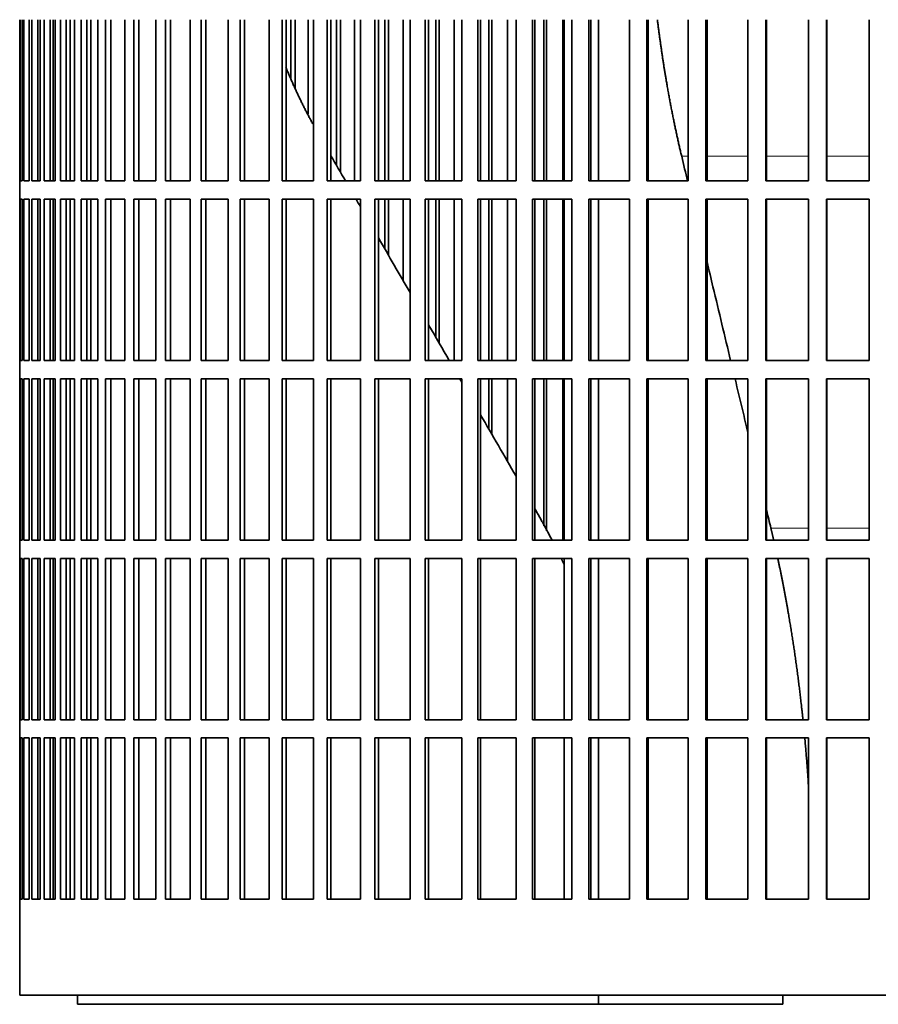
# Model space of a CAD drawing. Header units: millimetres. Extents: x 468 to 1360, y -1443 to 1457.
# Tile 17 of 29: x 983 to 1124, y -126 to 36. Entities that reach past the tile are written whole.
import ezdxf

# ---------------------------------------------------------------- set-up
doc = ezdxf.new("R2010")
doc.units = ezdxf.units.MM
doc.layers.add('VSI344-454_FILTR', color=7, linetype='Continuous')
doc.layers.add('VSI344-454_SUPPO', color=7, linetype='Continuous')

# ---------------------------------------------------------------- blocks, each defined once
blk = doc.blocks.new('SE3')
at = {"layer": 'VSI344-454_FILTR', "color": 7, "linetype": 'Continuous', "lineweight": 35}
for p, q in [((983.01, 9.24), (983.01, 35.74)), ((983.06, 9.24), (983.06, 35.74)), ((983.43, 9.24), (983.43, 35.74)), ((983.69, 9.24), (983.69, 35.74)), ((984.54, 9.24), (984.54, 35.74)), ((985.01, 9.24), (985.01, 35.74)), ((985.99, 9.24), (985.99, 35.74)), ((986.35, 9.24), (986.35, 35.74)), ((986.35, 9.24), (986.35, 35.74)), ((987.02, 9.24), (987.02, 35.74)), ((987.99, 9.24), (987.99, 35.74)), ((988.49, 9.24), (988.49, 35.74)), ((988.84, 9.24), (988.84, 35.74)), ((989.72, 9.24), (989.72, 35.74)), ((990.66, 9.24), (990.66, 35.74)), ((991.3, 9.24), (991.3, 35.74)), ((992.01, 9.24), (992.01, 35.74)), ((993.08, 9.24), (993.08, 35.74)), ((994, 9.24), (994, 35.74)), ((995.82, 9.24), (995.82, 35.74)), ((997.08, 9.24), (997.08, 35.74)), ((997.98, 9.24), (997.98, 35.74)), ((1000.28, 9.24), (1000.28, 35.74)), ((1001.72, 9.24), (1001.72, 35.74)), ((1002.58, 9.24), (1002.58, 35.74)), ((1005.35, 9.24), (1005.35, 35.74)), ((1006.97, 9.24), (1006.97, 35.74)), ((1007.79, 9.24), (1007.79, 35.74)), ((1011.01, 9.24), (1011.01, 35.74)), ((1012.8, 9.24), (1012.8, 35.74)), ((1013.58, 9.24), (1013.58, 35.74)), ((1017.23, 9.24), (1017.23, 35.74)), ((1019.19, 9.24), (1019.19, 35.74)), ((1019.92, 9.24), (1019.92, 35.74)), ((1023.98, 9.24), (1023.98, 35.74)), ((1026.09, 9.24), (1026.09, 35.74)), ((1026.77, 9.24), (1026.77, 35.74)), ((1027.55, 26.12), (1027.55, 35.74)), ((1028.26, 24.4), (1028.26, 35.74)), ((1030.39, 20.23), (1030.39, 35.74)), ((1031.24, 9.24), (1031.24, 35.74)), ((1033.49, 9.24), (1033.49, 35.74)), ((1034.12, 9.24), (1034.12, 35.74)), ((1035.04, 11.79), (1035.04, 35.74)), ((1035.7, 10.66), (1035.7, 35.74)), ((1037.96, 9.24), (1037.96, 35.74)), ((1038.96, 9.24), (1038.96, 35.74)), ((1041.34, 9.24), (1041.34, 35.74)), ((1041.91, 9.24), (1041.91, 35.74)), ((1042.98, 9.24), (1042.98, 35.74)), ((1043.58, 9.24), (1043.58, 35.74)), ((1045.97, 9.24), (1045.97, 35.74)), ((1047.1, 9.24), (1047.1, 35.74)), ((1049.6, 9.24), (1049.6, 35.74)), ((1050.12, 9.24), (1050.12, 35.74)), ((1051.32, 9.24), (1051.32, 35.74)), ((1051.87, 9.24), (1051.87, 35.74)), ((1054.36, 9.24), (1054.36, 35.74)), ((1055.63, 9.24), (1055.63, 35.74)), ((1058.24, 9.24), (1058.24, 35.74)), ((1058.69, 9.24), (1058.69, 35.74)), ((1060.03, 9.24), (1060.03, 35.74)), ((1060.51, 9.24), (1060.51, 35.74)), ((1063.11, 9.24), (1063.11, 35.74)), ((1064.51, 9.24), (1064.51, 35.74)), ((1067.21, 9.24), (1067.21, 35.74)), ((1067.6, 9.24), (1067.6, 35.74)), ((1069.06, 9.24), (1069.06, 35.74)), ((1069.49, 9.24), (1069.49, 35.74)), ((1072.17, 9.24), (1072.17, 35.74)), ((1073.69, 9.24), (1073.69, 35.74)), ((1076.47, 9.24), (1076.47, 35.74)), ((1076.8, 9.24), (1076.8, 35.74)), ((1083.12, 9.24), (1083.12, 35.74)), ((1085.98, 9.24), (1085.98, 35.74)), ((1086.23, 9.24), (1086.23, 35.74)), ((1092.77, 9.24), (1092.77, 35.74)), ((1095.68, 9.24), (1095.68, 35.74)), ((1095.87, 9.24), (1095.87, 35.74)), ((1102.58, 9.24), (1102.58, 35.74)), ((1105.53, 9.24), (1105.53, 35.74)), ((1105.65, 9.24), (1105.65, 35.74)), ((1112.51, 9.24), (1112.51, 35.74)), ((1115.48, 9.24), (1115.48, 35.74)), ((1115.53, 9.24), (1115.53, 35.74)), ((1122.51, 9.24), (1122.51, 35.74)), ((983.01, 9.24), (983, 9.24)), ((983, 9.24), (983, 6.24)), ((983.06, 9.24), (983.43, 9.24)), ((983.69, 9.24), (984.54, 9.24)), ((985.01, 9.24), (986.35, 9.24)), ((987.02, 9.24), (988.84, 9.24)), ((989.72, 9.24), (992.01, 9.24)), ((993.08, 9.24), (995.82, 9.24)), ((997.08, 9.24), (1000.28, 9.24)), ((1001.72, 9.24), (1005.35, 9.24)), ((1006.97, 9.24), (1011.01, 9.24)), ((1012.8, 9.24), (1017.23, 9.24)), ((1019.19, 9.24), (1023.98, 9.24)), ((1026.09, 9.24), (1031.24, 9.24)), ((1033.49, 9.24), (1038.96, 9.24)), ((1041.34, 9.24), (1047.1, 9.24)), ((1049.6, 9.24), (1055.63, 9.24)), ((1058.24, 9.24), (1064.51, 9.24)), ((1067.21, 9.24), (1073.69, 9.24)), ((1076.47, 9.24), (1083.12, 9.24)), ((1085.98, 9.24), (1092.77, 9.24)), ((1095.68, 9.24), (1102.58, 9.24)), ((1105.53, 9.24), (1112.51, 9.24)), ((1115.48, 9.24), (1122.51, 9.24)), ((983.01, 6.24), (983, 6.24)), ((983.01, -20.26), (983.01, 6.24)), ((983.06, -20.26), (983.06, 6.24)), ((983.06, 6.24), (983.43, 6.24)), ((983.43, -20.26), (983.43, 6.24)), ((983.69, -20.26), (983.69, 6.24)), ((983.69, 6.24), (984.54, 6.24)), ((984.54, -20.26), (984.54, 6.24)), ((985.01, -20.26), (985.01, 6.24)), ((985.01, 6.24), (986.35, 6.24)), ((985.99, -20.26), (985.99, 6.24)), ((986.35, -20.26), (986.35, 6.24)), ((986.35, -20.26), (986.35, 6.24)), ((987.02, -20.26), (987.02, 6.24)), ((987.02, 6.24), (988.84, 6.24)), ((987.99, -20.26), (987.99, 6.24)), ((988.49, -20.26), (988.49, 6.24)), ((988.84, -20.26), (988.84, 6.24)), ((989.72, -20.26), (989.72, 6.24)), ((989.72, 6.24), (992.01, 6.24)), ((990.66, -20.26), (990.66, 6.24)), ((991.3, -20.26), (991.3, 6.24)), ((992.01, -20.26), (992.01, 6.24)), ((993.08, -20.26), (993.08, 6.24)), ((993.08, 6.24), (995.82, 6.24)), ((994, -20.26), (994, 6.24)), ((995.82, -20.26), (995.82, 6.24)), ((997.08, -20.26), (997.08, 6.24)), ((997.08, 6.24), (1000.28, 6.24)), ((997.98, -20.26), (997.98, 6.24)), ((1000.28, -20.26), (1000.28, 6.24)), ((1001.72, -20.26), (1001.72, 6.24)), ((1001.72, 6.24), (1005.35, 6.24)), ((1002.58, -20.26), (1002.58, 6.24)), ((1005.35, -20.26), (1005.35, 6.24)), ((1006.97, -20.26), (1006.97, 6.24)), ((1006.97, 6.24), (1011.01, 6.24)), ((1007.79, -20.26), (1007.79, 6.24)), ((1011.01, -20.26), (1011.01, 6.24)), ((1012.8, -20.26), (1012.8, 6.24)), ((1012.8, 6.24), (1017.23, 6.24)), ((1013.58, -20.26), (1013.58, 6.24)), ((1017.23, -20.26), (1017.23, 6.24)), ((1019.19, -20.26), (1019.19, 6.24)), ((1019.19, 6.24), (1023.98, 6.24)), ((1019.92, -20.26), (1019.92, 6.24)), ((1023.98, -20.26), (1023.98, 6.24)), ((1026.09, 6.24), (1031.24, 6.24)), ((1026.09, -20.26), (1026.09, 6.24)), ((1026.77, -20.26), (1026.77, 6.24)), ((1031.24, -20.26), (1031.24, 6.24)), ((1033.49, 6.24), (1038.96, 6.24)), ((1033.49, -20.26), (1033.49, 6.24)), ((1034.12, -20.26), (1034.12, 6.24)), ((1038.96, -20.26), (1038.96, 6.24)), ((1041.34, 6.24), (1047.1, 6.24)), ((1041.34, -20.26), (1041.34, 6.24)), ((1041.91, -20.26), (1041.91, 6.24)), ((1042.98, -1.95), (1042.98, 6.24)), ((1043.58, -3), (1043.58, 6.24)), ((1045.97, -7.13), (1045.97, 6.24)), ((1047.1, -20.26), (1047.1, 6.24)), ((1049.6, 6.24), (1055.63, 6.24)), ((1049.6, -20.26), (1049.6, 6.24)), ((1050.12, -20.26), (1050.12, 6.24)), ((1051.32, -16.4), (1051.32, 6.24)), ((1051.87, -17.35), (1051.87, 6.24)), ((1054.36, -20.26), (1054.36, 6.24)), ((1055.63, -20.26), (1055.63, 6.24)), ((1058.24, 6.24), (1064.51, 6.24)), ((1058.24, -20.26), (1058.24, 6.24)), ((1058.69, -20.26), (1058.69, 6.24)), ((1060.03, -20.26), (1060.03, 6.24)), ((1060.51, -20.26), (1060.51, 6.24)), ((1063.11, -20.26), (1063.11, 6.24)), ((1064.51, -20.26), (1064.51, 6.24)), ((1067.21, 6.24), (1073.69, 6.24)), ((1067.21, -20.26), (1067.21, 6.24)), ((1067.6, -20.26), (1067.6, 6.24)), ((1069.06, -20.26), (1069.06, 6.24)), ((1069.49, -20.26), (1069.49, 6.24)), ((1072.17, -20.26), (1072.17, 6.24)), ((1073.69, -20.26), (1073.69, 6.24)), ((1076.47, 6.24), (1083.12, 6.24)), ((1076.47, -20.26), (1076.47, 6.24)), ((1076.8, -20.26), (1076.8, 6.24)), ((1083.12, -20.26), (1083.12, 6.24)), ((1085.98, 6.24), (1092.77, 6.24)), ((1085.98, -20.26), (1085.98, 6.24)), ((1086.23, -20.26), (1086.23, 6.24)), ((1092.77, -20.26), (1092.77, 6.24)), ((1095.68, 6.24), (1102.58, 6.24)), ((1095.68, -20.26), (1095.68, 6.24)), ((1095.87, -20.26), (1095.87, 6.24)), ((1102.58, -20.26), (1102.58, 6.24)), ((1105.53, 6.24), (1112.51, 6.24)), ((1105.53, -20.26), (1105.53, 6.24)), ((1105.65, -20.26), (1105.65, 6.24)), ((1112.51, -20.26), (1112.51, 6.24)), ((1115.48, 6.24), (1122.51, 6.24)), ((1115.48, -20.26), (1115.48, 6.24)), ((1115.53, -20.26), (1115.53, 6.24)), ((1122.51, -20.26), (1122.51, 6.24)), ((983.01, -20.26), (983, -20.26)), ((983, -20.26), (983, -23.26)), ((983.06, -20.26), (983.43, -20.26)), ((983.69, -20.26), (984.54, -20.26)), ((985.01, -20.26), (986.35, -20.26)), ((987.02, -20.26), (988.84, -20.26)), ((989.72, -20.26), (992.01, -20.26)), ((993.08, -20.26), (995.82, -20.26)), ((997.08, -20.26), (1000.28, -20.26)), ((1001.72, -20.26), (1005.35, -20.26)), ((1006.97, -20.26), (1011.01, -20.26)), ((1012.8, -20.26), (1017.23, -20.26)), ((1019.19, -20.26), (1023.98, -20.26)), ((1026.09, -20.26), (1031.24, -20.26)), ((1033.49, -20.26), (1038.96, -20.26)), ((1041.34, -20.26), (1047.1, -20.26)), ((1049.6, -20.26), (1055.63, -20.26)), ((1058.24, -20.26), (1064.51, -20.26)), ((1067.21, -20.26), (1073.69, -20.26)), ((1076.47, -20.26), (1083.12, -20.26)), ((1085.98, -20.26), (1092.77, -20.26)), ((1095.68, -20.26), (1102.58, -20.26)), ((1105.53, -20.26), (1112.51, -20.26)), ((1115.48, -20.26), (1122.51, -20.26)), ((983.01, -23.26), (983, -23.26)), ((983.01, -49.76), (983.01, -23.26)), ((983.06, -49.76), (983.06, -23.26)), ((983.06, -23.26), (983.43, -23.26)), ((983.43, -49.76), (983.43, -23.26)), ((983.69, -49.76), (983.69, -23.26)), ((983.69, -23.26), (984.54, -23.26)), ((984.54, -49.76), (984.54, -23.26)), ((985.01, -49.76), (985.01, -23.26)), ((985.01, -23.26), (986.35, -23.26)), ((985.99, -49.76), (985.99, -23.26)), ((986.35, -49.76), (986.35, -23.26)), ((986.35, -49.76), (986.35, -23.26)), ((987.02, -49.76), (987.02, -23.26)), ((987.02, -23.26), (988.84, -23.26)), ((987.99, -49.76), (987.99, -23.26)), ((988.49, -49.76), (988.49, -23.26)), ((988.84, -49.76), (988.84, -23.26)), ((989.72, -49.76), (989.72, -23.26)), ((989.72, -23.26), (992.01, -23.26)), ((990.66, -49.76), (990.66, -23.26)), ((991.3, -49.76), (991.3, -23.26)), ((992.01, -49.76), (992.01, -23.26)), ((993.08, -49.76), (993.08, -23.26)), ((993.08, -23.26), (995.82, -23.26)), ((994, -49.76), (994, -23.26)), ((995.82, -49.76), (995.82, -23.26)), ((997.08, -49.76), (997.08, -23.26)), ((997.08, -23.26), (1000.28, -23.26)), ((997.98, -49.76), (997.98, -23.26)), ((1000.28, -49.76), (1000.28, -23.26)), ((1001.72, -49.76), (1001.72, -23.26)), ((1001.72, -23.26), (1005.35, -23.26)), ((1002.58, -49.76), (1002.58, -23.26)), ((1005.35, -49.76), (1005.35, -23.26)), ((1006.97, -49.76), (1006.97, -23.26)), ((1006.97, -23.26), (1011.01, -23.26)), ((1007.79, -49.76), (1007.79, -23.26)), ((1011.01, -49.76), (1011.01, -23.26)), ((1012.8, -49.76), (1012.8, -23.26)), ((1012.8, -23.26), (1017.23, -23.26)), ((1013.58, -49.76), (1013.58, -23.26)), ((1017.23, -49.76), (1017.23, -23.26)), ((1019.19, -49.76), (1019.19, -23.26)), ((1019.19, -23.26), (1023.98, -23.26)), ((1019.92, -49.76), (1019.92, -23.26)), ((1023.98, -49.76), (1023.98, -23.26)), ((1026.09, -23.26), (1031.24, -23.26)), ((1026.09, -49.76), (1026.09, -23.26)), ((1026.77, -49.76), (1026.77, -23.26)), ((1031.24, -49.76), (1031.24, -23.26)), ((1033.49, -23.26), (1038.96, -23.26)), ((1033.49, -49.76), (1033.49, -23.26)), ((1034.12, -49.76), (1034.12, -23.26)), ((1038.96, -49.76), (1038.96, -23.26)), ((1041.34, -23.26), (1047.1, -23.26)), ((1041.34, -49.76), (1041.34, -23.26)), ((1041.91, -49.76), (1041.91, -23.26)), ((1047.1, -49.76), (1047.1, -23.26)), ((1049.6, -23.26), (1055.63, -23.26)), ((1049.6, -49.76), (1049.6, -23.26)), ((1050.12, -49.76), (1050.12, -23.26)), ((1055.63, -49.76), (1055.63, -23.26)), ((1058.24, -23.26), (1064.51, -23.26)), ((1058.24, -49.76), (1058.24, -23.26)), ((1058.69, -49.76), (1058.69, -23.26)), ((1060.03, -31.49), (1060.03, -23.26)), ((1060.51, -32.33), (1060.51, -23.26)), ((1063.11, -36.83), (1063.11, -23.26)), ((1064.51, -49.76), (1064.51, -23.26)), ((1067.21, -23.26), (1073.69, -23.26)), ((1067.21, -49.76), (1067.21, -23.26)), ((1067.6, -49.76), (1067.6, -23.26)), ((1069.06, -47.42), (1069.06, -23.26)), ((1069.49, -48.23), (1069.49, -23.26)), ((1072.17, -49.76), (1072.17, -23.26)), ((1073.69, -49.76), (1073.69, -23.26)), ((1076.47, -23.26), (1083.12, -23.26)), ((1076.47, -49.76), (1076.47, -23.26)), ((1076.8, -49.76), (1076.8, -23.26)), ((1083.12, -49.76), (1083.12, -23.26)), ((1085.98, -23.26), (1092.77, -23.26)), ((1085.98, -49.76), (1085.98, -23.26)), ((1086.23, -49.76), (1086.23, -23.26)), ((1092.77, -49.76), (1092.77, -23.26)), ((1095.68, -23.26), (1102.58, -23.26)), ((1095.68, -49.76), (1095.68, -23.26)), ((1095.87, -49.76), (1095.87, -23.26)), ((1102.58, -49.76), (1102.58, -23.26)), ((1105.53, -23.26), (1112.51, -23.26)), ((1105.53, -49.76), (1105.53, -23.26)), ((1105.65, -49.76), (1105.65, -23.26)), ((1112.51, -49.76), (1112.51, -23.26)), ((1115.48, -23.26), (1122.51, -23.26)), ((1115.48, -49.76), (1115.48, -23.26)), ((1115.53, -49.76), (1115.53, -23.26)), ((1122.51, -49.76), (1122.51, -23.26)), ((983.01, -49.76), (983, -49.76)), ((983, -49.76), (983, -52.76)), ((983.06, -49.76), (983.43, -49.76)), ((983.69, -49.76), (984.54, -49.76)), ((985.01, -49.76), (986.35, -49.76)), ((987.02, -49.76), (988.84, -49.76)), ((989.72, -49.76), (992.01, -49.76)), ((993.08, -49.76), (995.82, -49.76)), ((997.08, -49.76), (1000.28, -49.76)), ((1001.72, -49.76), (1005.35, -49.76)), ((1006.97, -49.76), (1011.01, -49.76)), ((1012.8, -49.76), (1017.23, -49.76)), ((1019.19, -49.76), (1023.98, -49.76)), ((1026.09, -49.76), (1031.24, -49.76)), ((1033.49, -49.76), (1038.96, -49.76)), ((1041.34, -49.76), (1047.1, -49.76)), ((1049.6, -49.76), (1055.63, -49.76)), ((1058.24, -49.76), (1064.51, -49.76)), ((1067.21, -49.76), (1073.69, -49.76)), ((1076.47, -49.76), (1083.12, -49.76)), ((1085.98, -49.76), (1092.77, -49.76)), ((1095.68, -49.76), (1102.58, -49.76)), ((1105.53, -49.76), (1112.51, -49.76)), ((1115.48, -49.76), (1122.51, -49.76)), ((983.01, -52.76), (983, -52.76)), ((983.01, -79.26), (983.01, -52.76)), ((983.06, -79.26), (983.06, -52.76)), ((983.06, -52.76), (983.43, -52.76)), ((983.43, -79.26), (983.43, -52.76)), ((983.69, -79.26), (983.69, -52.76)), ((983.69, -52.76), (984.54, -52.76)), ((984.54, -79.26), (984.54, -52.76)), ((985.01, -79.26), (985.01, -52.76)), ((985.01, -52.76), (986.35, -52.76)), ((985.99, -79.26), (985.99, -52.76)), ((986.35, -79.26), (986.35, -52.76)), ((986.35, -79.26), (986.35, -52.76)), ((987.02, -79.26), (987.02, -52.76)), ((987.02, -52.76), (988.84, -52.76)), ((987.99, -79.26), (987.99, -52.76)), ((988.49, -79.26), (988.49, -52.76)), ((988.84, -79.26), (988.84, -52.76)), ((989.72, -79.26), (989.72, -52.76)), ((989.72, -52.76), (992.01, -52.76)), ((990.66, -79.26), (990.66, -52.76)), ((991.3, -79.26), (991.3, -52.76)), ((992.01, -79.26), (992.01, -52.76)), ((993.08, -79.26), (993.08, -52.76)), ((993.08, -52.76), (995.82, -52.76)), ((994, -79.26), (994, -52.76)), ((995.82, -79.26), (995.82, -52.76)), ((997.08, -79.26), (997.08, -52.76)), ((997.08, -52.76), (1000.28, -52.76)), ((997.98, -79.26), (997.98, -52.76)), ((1000.28, -79.26), (1000.28, -52.76)), ((1001.72, -79.26), (1001.72, -52.76)), ((1001.72, -52.76), (1005.35, -52.76)), ((1002.58, -79.26), (1002.58, -52.76)), ((1005.35, -79.26), (1005.35, -52.76)), ((1006.97, -79.26), (1006.97, -52.76)), ((1006.97, -52.76), (1011.01, -52.76)), ((1007.79, -79.26), (1007.79, -52.76)), ((1011.01, -79.26), (1011.01, -52.76)), ((1012.8, -79.26), (1012.8, -52.76)), ((1012.8, -52.76), (1017.23, -52.76)), ((1013.58, -79.26), (1013.58, -52.76)), ((1017.23, -79.26), (1017.23, -52.76)), ((1019.19, -79.26), (1019.19, -52.76)), ((1019.19, -52.76), (1023.98, -52.76)), ((1019.92, -79.26), (1019.92, -52.76)), ((1023.98, -79.26), (1023.98, -52.76)), ((1026.09, -52.76), (1031.24, -52.76)), ((1026.09, -79.26), (1026.09, -52.76)), ((1026.77, -79.26), (1026.77, -52.76)), ((1031.24, -79.26), (1031.24, -52.76)), ((1033.49, -52.76), (1038.96, -52.76)), ((1033.49, -79.26), (1033.49, -52.76)), ((1034.12, -79.26), (1034.12, -52.76)), ((1038.96, -79.26), (1038.96, -52.76)), ((1041.34, -52.76), (1047.1, -52.76)), ((1041.34, -79.26), (1041.34, -52.76)), ((1041.91, -79.26), (1041.91, -52.76)), ((1047.1, -79.26), (1047.1, -52.76)), ((1049.6, -52.76), (1055.63, -52.76)), ((1049.6, -79.26), (1049.6, -52.76)), ((1050.12, -79.26), (1050.12, -52.76)), ((1055.63, -79.26), (1055.63, -52.76)), ((1058.24, -52.76), (1064.51, -52.76)), ((1058.24, -79.26), (1058.24, -52.76)), ((1058.69, -79.26), (1058.69, -52.76)), ((1064.51, -79.26), (1064.51, -52.76)), ((1067.21, -52.76), (1073.69, -52.76)), ((1067.21, -79.26), (1067.21, -52.76)), ((1067.6, -79.26), (1067.6, -52.76)), ((1073.69, -79.26), (1073.69, -52.76)), ((1076.47, -52.76), (1083.12, -52.76)), ((1076.47, -79.26), (1076.47, -52.76)), ((1076.8, -79.26), (1076.8, -52.76)), ((1083.12, -79.26), (1083.12, -52.76)), ((1085.98, -52.76), (1092.77, -52.76)), ((1085.98, -79.26), (1085.98, -52.76)), ((1086.23, -79.26), (1086.23, -52.76)), ((1092.77, -79.26), (1092.77, -52.76)), ((1095.68, -52.76), (1102.58, -52.76)), ((1095.68, -79.26), (1095.68, -52.76)), ((1095.87, -79.26), (1095.87, -52.76)), ((1102.58, -79.26), (1102.58, -52.76)), ((1105.53, -52.76), (1112.51, -52.76)), ((1105.53, -79.26), (1105.53, -52.76)), ((1105.65, -79.26), (1105.65, -52.76)), ((1112.51, -79.26), (1112.51, -52.76)), ((1115.48, -52.76), (1122.51, -52.76)), ((1115.48, -79.26), (1115.48, -52.76)), ((1115.53, -79.26), (1115.53, -52.76)), ((1122.51, -79.26), (1122.51, -52.76)), ((983.01, -79.26), (983, -79.26)), ((983, -79.26), (983, -82.26)), ((983.06, -79.26), (983.43, -79.26)), ((983.69, -79.26), (984.54, -79.26)), ((985.01, -79.26), (986.35, -79.26)), ((987.02, -79.26), (988.84, -79.26)), ((989.72, -79.26), (992.01, -79.26)), ((993.08, -79.26), (995.82, -79.26)), ((997.08, -79.26), (1000.28, -79.26)), ((1001.72, -79.26), (1005.35, -79.26)), ((1006.97, -79.26), (1011.01, -79.26)), ((1012.8, -79.26), (1017.23, -79.26)), ((1019.19, -79.26), (1023.98, -79.26)), ((1026.09, -79.26), (1031.24, -79.26)), ((1033.49, -79.26), (1038.96, -79.26)), ((1041.34, -79.26), (1047.1, -79.26)), ((1049.6, -79.26), (1055.63, -79.26)), ((1058.24, -79.26), (1064.51, -79.26)), ((1067.21, -79.26), (1073.69, -79.26)), ((1076.47, -79.26), (1083.12, -79.26)), ((1085.98, -79.26), (1092.77, -79.26)), ((1095.68, -79.26), (1102.58, -79.26)), ((1105.53, -79.26), (1112.51, -79.26)), ((1115.48, -79.26), (1122.51, -79.26)), ((983.01, -82.26), (983, -82.26)), ((983.01, -108.76), (983.01, -82.26)), ((983.06, -108.76), (983.06, -82.26)), ((983.06, -82.26), (983.43, -82.26)), ((983.43, -108.76), (983.43, -82.26)), ((983.69, -108.76), (983.69, -82.26)), ((983.69, -82.26), (984.54, -82.26)), ((984.54, -108.76), (984.54, -82.26)), ((985.01, -108.76), (985.01, -82.26)), ((985.01, -82.26), (986.35, -82.26)), ((985.99, -108.76), (985.99, -82.26)), ((986.35, -108.76), (986.35, -82.26)), ((986.35, -108.76), (986.35, -82.26)), ((987.02, -108.76), (987.02, -82.26)), ((987.02, -82.26), (988.84, -82.26)), ((987.99, -108.76), (987.99, -82.26)), ((988.49, -108.76), (988.49, -82.26)), ((988.84, -108.76), (988.84, -82.26)), ((989.72, -108.76), (989.72, -82.26)), ((989.72, -82.26), (992.01, -82.26)), ((990.66, -108.76), (990.66, -82.26)), ((991.3, -108.76), (991.3, -82.26)), ((992.01, -108.76), (992.01, -82.26)), ((993.08, -108.76), (993.08, -82.26)), ((993.08, -82.26), (995.82, -82.26)), ((994, -108.76), (994, -82.26)), ((995.82, -108.76), (995.82, -82.26)), ((997.08, -108.76), (997.08, -82.26)), ((997.08, -82.26), (1000.28, -82.26)), ((997.98, -108.76), (997.98, -82.26)), ((1000.28, -108.76), (1000.28, -82.26)), ((1001.72, -108.76), (1001.72, -82.26)), ((1001.72, -82.26), (1005.35, -82.26)), ((1002.58, -108.76), (1002.58, -82.26)), ((1005.35, -108.76), (1005.35, -82.26)), ((1006.97, -108.76), (1006.97, -82.26)), ((1006.97, -82.26), (1011.01, -82.26)), ((1007.79, -108.76), (1007.79, -82.26)), ((1011.01, -108.76), (1011.01, -82.26)), ((1012.8, -108.76), (1012.8, -82.26)), ((1012.8, -82.26), (1017.23, -82.26)), ((1013.58, -108.76), (1013.58, -82.26)), ((1017.23, -108.76), (1017.23, -82.26)), ((1019.19, -108.76), (1019.19, -82.26)), ((1019.19, -82.26), (1023.98, -82.26)), ((1019.92, -108.76), (1019.92, -82.26)), ((1023.98, -108.76), (1023.98, -82.26)), ((1026.09, -108.76), (1026.09, -82.26)), ((1026.09, -82.26), (1031.24, -82.26)), ((1026.77, -108.76), (1026.77, -82.26)), ((1031.24, -108.76), (1031.24, -82.26)), ((1033.49, -82.26), (1038.96, -82.26)), ((1033.49, -108.76), (1033.49, -82.26)), ((1034.12, -108.76), (1034.12, -82.26)), ((1038.96, -108.76), (1038.96, -82.26)), ((1041.34, -82.26), (1047.1, -82.26)), ((1041.34, -108.76), (1041.34, -82.26)), ((1041.91, -108.76), (1041.91, -82.26)), ((1047.1, -108.76), (1047.1, -82.26)), ((1049.6, -82.26), (1055.63, -82.26)), ((1049.6, -108.76), (1049.6, -82.26)), ((1050.12, -108.76), (1050.12, -82.26)), ((1055.63, -108.76), (1055.63, -82.26)), ((1058.24, -82.26), (1064.51, -82.26)), ((1058.24, -108.76), (1058.24, -82.26)), ((1058.69, -108.76), (1058.69, -82.26)), ((1064.51, -108.76), (1064.51, -82.26)), ((1067.21, -82.26), (1073.69, -82.26)), ((1067.21, -108.76), (1067.21, -82.26)), ((1067.6, -108.76), (1067.6, -82.26)), ((1073.69, -108.76), (1073.69, -82.26)), ((1076.47, -82.26), (1083.12, -82.26)), ((1076.47, -108.76), (1076.47, -82.26)), ((1076.8, -108.76), (1076.8, -82.26)), ((1083.12, -108.76), (1083.12, -82.26)), ((1085.98, -82.26), (1092.77, -82.26)), ((1085.98, -108.76), (1085.98, -82.26)), ((1086.23, -108.76), (1086.23, -82.26)), ((1092.77, -108.76), (1092.77, -82.26)), ((1095.68, -82.26), (1102.58, -82.26)), ((1095.68, -108.76), (1095.68, -82.26)), ((1095.87, -108.76), (1095.87, -82.26)), ((1102.58, -108.76), (1102.58, -82.26)), ((1105.53, -82.26), (1112.51, -82.26)), ((1105.53, -108.76), (1105.53, -82.26)), ((1105.65, -108.76), (1105.65, -82.26)), ((1112.51, -108.76), (1112.51, -82.26)), ((1115.48, -82.26), (1122.51, -82.26)), ((1115.48, -108.76), (1115.48, -82.26)), ((1115.53, -108.76), (1115.53, -82.26)), ((1122.51, -108.76), (1122.51, -82.26)), ((983.01, -108.76), (983, -108.76)), ((983, -108.76), (983, -124.51)), ((983.06, -108.76), (983.43, -108.76)), ((983.69, -108.76), (984.54, -108.76)), ((985.01, -108.76), (986.35, -108.76)), ((987.02, -108.76), (988.84, -108.76)), ((989.72, -108.76), (992.01, -108.76)), ((993.08, -108.76), (995.82, -108.76)), ((997.08, -108.76), (1000.28, -108.76)), ((1001.72, -108.76), (1005.35, -108.76)), ((1006.97, -108.76), (1011.01, -108.76)), ((1012.8, -108.76), (1017.23, -108.76)), ((1019.19, -108.76), (1023.98, -108.76)), ((1026.09, -108.76), (1031.24, -108.76)), ((1033.49, -108.76), (1038.96, -108.76)), ((1041.34, -108.76), (1047.1, -108.76)), ((1049.6, -108.76), (1055.63, -108.76)), ((1058.24, -108.76), (1064.51, -108.76)), ((1067.21, -108.76), (1073.69, -108.76)), ((1076.47, -108.76), (1083.12, -108.76)), ((1085.98, -108.76), (1092.77, -108.76)), ((1095.68, -108.76), (1102.58, -108.76)), ((1105.53, -108.76), (1112.51, -108.76)), ((1115.48, -108.76), (1122.51, -108.76)), ((983, -124.51), (1261.82, -124.51))]:
    blk.add_line(p, q, dxfattribs=at)
at = {"layer": 'VSI344-454_SUPPO', "color": 7, "linetype": 'Continuous', "lineweight": 35}
for p, q in [((994.66, 9.24), (994.66, 35.74)), ((1072.43, 9.24), (1072.43, 35.74)), ((1078.03, 9.24), (1078.03, 35.74)), ((994.66, -20.26), (994.66, 6.24)), ((1072.43, -20.26), (1072.43, 6.24)), ((1078.03, -20.26), (1078.03, 6.24)), ((994.66, -49.76), (994.66, -23.26)), ((1072.43, -49.76), (1072.43, -23.26)), ((1078.03, -49.76), (1078.03, -23.26)), ((994.66, -79.26), (994.66, -52.76)), ((1072.43, -79.26), (1072.43, -52.76)), ((1078.03, -79.26), (1078.03, -52.76)), ((994.66, -108.76), (994.66, -82.26)), ((1072.43, -108.76), (1072.43, -82.26)), ((1078.03, -108.76), (1078.03, -82.26)), ((992.5, -126.01), (992.5, -124.51)), ((1078.03, -126.01), (1078.03, -124.51)), ((1108.34, -124.51), (1108.34, -126.01)), ((992.5, -126.01), (1078.03, -126.01)), ((1078.03, -126.01), (1108.34, -126.01))]:
    blk.add_line(p, q, dxfattribs=at)
at = {"layer": 'VSI344-454_SUPPO', "color": 4, "linetype": 'Continuous', "lineweight": 9}
for p, q in [((1091.71, 13.3), (1092.77, 13.3)), ((1095.87, 13.3), (1102.58, 13.3)), ((1105.65, 13.3), (1112.51, 13.3)), ((1115.53, 13.3), (1122.51, 13.3)), ((1112.51, -47.8), (1106.36, -47.8)), ((1122.51, -47.8), (1115.53, -47.8))]:
    blk.add_line(p, q, dxfattribs=at)
at = {"layer": 'VSI344-454_SUPPO', "color": 7, "linetype": 'Continuous', "lineweight": 35}
for points, degree, knots in [([(1091.71, 13.3), (1090.29, 19.23), (1089.2, 25.61), (1088.36, 30.56), (1087.72, 35.71)], 2, [0, 0, 0, 0.25, 0.25, 0.4436241, 0.4436241, 0.4436241]), ([(1099.75, -20.26), (1098.8, -16.29), (1097.51, -10.91), (1096.2, -5.43), (1095.87, -4.05)], 3, [0.4707547, 0.4707547, 0.4707547, 0.4707547, 0.6666667, 0.7318485, 0.7318485, 0.7318485, 0.7318485]), ([(1053.55, -20.26), (1052.44, -18.34), (1051.29, -16.36), (1050.15, -14.37), (1050.12, -14.32)], 3, [0.40504609, 0.40504609, 0.40504609, 0.40504609, 0.5, 0.5025164, 0.5025164, 0.5025164, 0.5025164]), ([(1102.58, -32.05), (1102.3, -30.88), (1101.6, -27.97), (1100.9, -25.03), (1100.47, -23.26)], 3, [0.2737146, 0.2737146, 0.2737146, 0.2737146, 0.3333333, 0.4212192, 0.4212192, 0.4212192, 0.4212192]), ([(1111.63, -79.24), (1111.53, -78.3), (1111.42, -77.35), (1110.56, -69.56), (1109.29, -62.13), (1108.47, -57.3), (1107.48, -52.7)], 2, [0.4697381, 0.4697381, 0.4697381, 0.5, 0.5, 0.75, 0.75, 0.9125116, 0.9125116, 0.9125116])]:
    blk.add_open_spline(points, degree=degree, knots=knots, dxfattribs=at)
for points, degree in [([(1031.17, 18.55), (1028.68, 23.12), (1026.69, 27.96)], 2), ([(1036.52, 9.24), (1035.72, 10.62), (1034.92, 12.01), (1034.12, 13.39)], 3), ([(1092.68, 9.24), (1092.36, 10.58), (1092.04, 11.94), (1091.71, 13.3)], 3), ([(1038.96, 5.01), (1038.72, 5.42), (1038.48, 5.83), (1038.25, 6.24)], 3), ([(1047.1, -9.1), (1045.38, -6.11), (1043.65, -3.11), (1041.91, -0.11)], 3), ([(1055.63, -23.87), (1055.51, -23.67), (1055.4, -23.47), (1055.28, -23.26)], 3), ([(1064.51, -39.25), (1062.58, -35.91), (1060.64, -32.55), (1058.69, -29.18)], 3), ([(1067.61, -44.62), (1067.61, -44.62), (1067.61, -44.61), (1067.6, -44.61)], 3), ([(1070.39, -49.7), (1069.06, -47.13), (1067.61, -44.62)], 2), ([(1106.36, -47.8), (1106.13, -46.82), (1105.89, -45.83), (1105.65, -44.83)], 3), ([(1106.81, -49.72), (1106.59, -48.76), (1106.36, -47.8)], 2), ([(1072.46, -53.89), (1072.18, -53.31), (1071.9, -52.73)], 2), ([(1112.54, -90.25), (1112.29, -86.21), (1111.92, -82.23)], 2)]:
    blk.add_open_spline(points, degree=degree, dxfattribs=at)

msp = doc.modelspace()

# ---------------------------------------------------------------- block references
msp.add_blockref('SE3', (0, 0))

doc.saveas('drawing.dxf')
